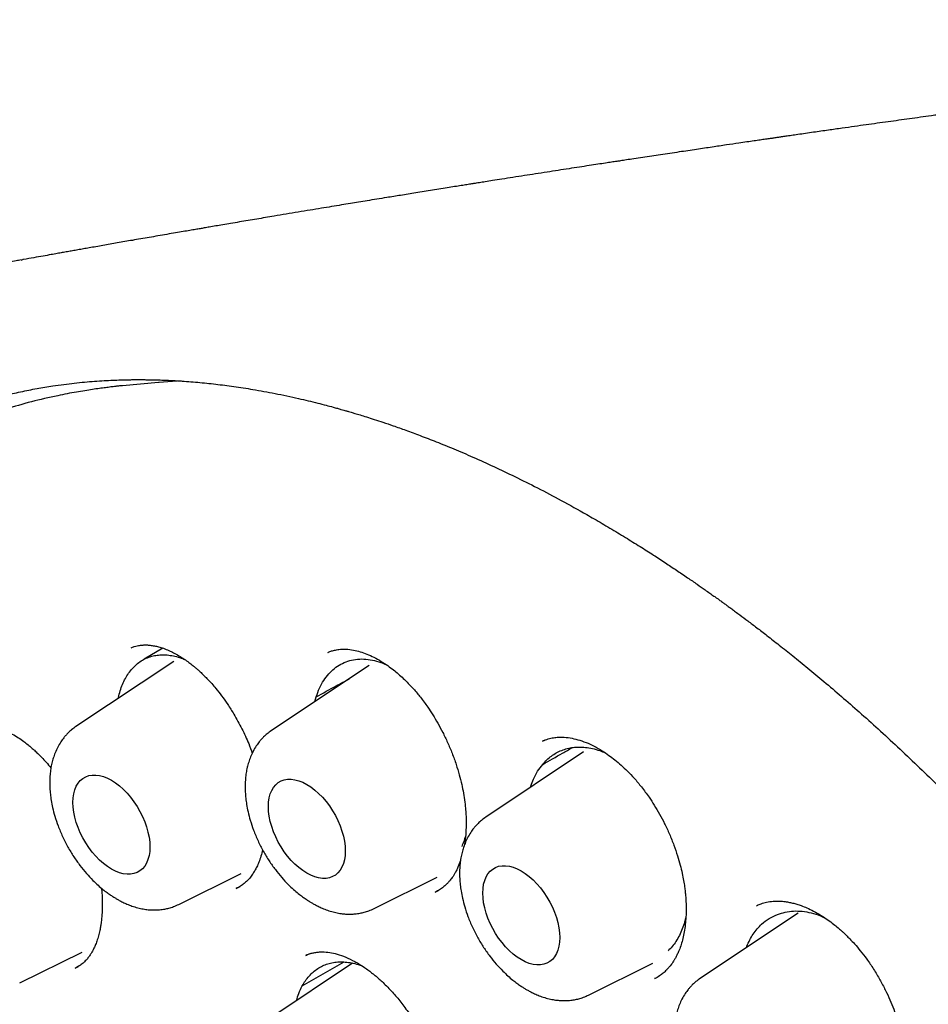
# Model space of a CAD drawing. Header units: millimetres. Extents: x 8 to 877, y 12 to 891.
# Tile 26 of 61: x 811 to 821, y 400 to 411. Entities that reach past the tile are written whole.
import ezdxf

# ---------------------------------------------------------------- set-up
doc = ezdxf.new("R2010")
doc.units = ezdxf.units.MM

msp = doc.modelspace()

# ---------------------------------------------------------------- linework, layer by layer
at = {"color": 7, "linetype": 'Continuous', "lineweight": 30}
for p, q in [((810.752, 408.308), (810.764, 408.31)), ((811.897, 406.892), (811.888, 406.891)), ((812.301, 406.928), (811.897, 406.892)), ((811.992, 403.937), (811.995, 403.938)), ((812.351, 403.933), (812.139, 403.809)), ((814.21, 403.884), (814.214, 403.886)), ((812.473, 403.785), (811.371, 403.051)), ((814.676, 403.739), (813.574, 403.004)), ((814.065, 403.332), (814.08, 403.386)), ((816.656, 402.897), (816.632, 402.887)), ((817.094, 402.764), (815.992, 402.029)), ((812.529, 401.046), (813.234, 401.394)), ((814.732, 400.999), (815.444, 401.351)), ((813.177, 401.224), (813.221, 401.248)), ((815.42, 401.182), (815.46, 401.204)), ((819.512, 400.947), (818.41, 400.213)), ((810.737, 400.16), (811.442, 400.509)), ((813.922, 400.127), (814.394, 400.397)), ((814.01, 400.49), (813.963, 400.472)), ((813.969, 400.473), (813.975, 400.475)), ((817.15, 400.024), (817.875, 400.383)), ((811.363, 400.328), (811.398, 400.347)), ((814.49, 400.383), (813.568, 399.769)), ((817.898, 400.21), (817.918, 400.222))]:
    msp.add_line(p, q, dxfattribs=at)
at = {"color": 7, "linetype": 'Continuous', "lineweight": 30, "flags": 128}
for points in [[(812.558, 406.947), (812.309, 406.929), (812.301, 406.928)], [(811.337, 402.195), (811.34, 402.246), (811.347, 402.293), (811.358, 402.337), (811.375, 402.377), (811.395, 402.412), (811.42, 402.441), (811.449, 402.465), (811.481, 402.484), (811.516, 402.497), (811.554, 402.503), (811.594, 402.504), (811.637, 402.498), (811.68, 402.486), (811.725, 402.469), (811.771, 402.445), (811.816, 402.416), (811.861, 402.382), (811.905, 402.343), (811.947, 402.3), (811.987, 402.253), (812.025, 402.202), (812.061, 402.149), (812.093, 402.094), (812.121, 402.036), (812.146, 401.978), (812.167, 401.92), (812.183, 401.861), (812.195, 401.804), (812.202, 401.748), (812.204, 401.694), (812.202, 401.643), (812.195, 401.596), (812.183, 401.552), (812.167, 401.512), (812.146, 401.478), (812.121, 401.448), (812.093, 401.424), (812.061, 401.405), (812.025, 401.393), (811.987, 401.386), (811.947, 401.386), (811.905, 401.391), (811.861, 401.403), (811.816, 401.421), (811.771, 401.444), (811.725, 401.473), (811.68, 401.507), (811.637, 401.546), (811.594, 401.589), (811.554, 401.636), (811.516, 401.687), (811.481, 401.74), (811.449, 401.796), (811.42, 401.853), (811.395, 401.911), (811.375, 401.97), (811.358, 402.028), (811.347, 402.085), (811.34, 402.141), (811.337, 402.195)], [(813.54, 402.148), (813.542, 402.199), (813.55, 402.247), (813.561, 402.291), (813.578, 402.33), (813.598, 402.365), (813.623, 402.395), (813.651, 402.419), (813.683, 402.437), (813.719, 402.45), (813.757, 402.456), (813.797, 402.457), (813.84, 402.451), (813.883, 402.44), (813.928, 402.422), (813.973, 402.398), (814.019, 402.37), (814.064, 402.335), (814.107, 402.297), (814.15, 402.253), (814.19, 402.206), (814.228, 402.156), (814.264, 402.102), (814.296, 402.047), (814.324, 401.99), (814.349, 401.932), (814.369, 401.873), (814.386, 401.815), (814.397, 401.757), (814.405, 401.701), (814.407, 401.648), (814.405, 401.597), (814.397, 401.549), (814.386, 401.505), (814.369, 401.466), (814.349, 401.431), (814.324, 401.401), (814.296, 401.377), (814.264, 401.359), (814.228, 401.346), (814.19, 401.339), (814.15, 401.339), (814.107, 401.345), (814.064, 401.356), (814.019, 401.374), (813.973, 401.397), (813.928, 401.426), (813.883, 401.46), (813.84, 401.499), (813.797, 401.542), (813.757, 401.59), (813.719, 401.64), (813.683, 401.693), (813.651, 401.749), (813.623, 401.806), (813.598, 401.864), (813.578, 401.923), (813.561, 401.981), (813.55, 402.039), (813.542, 402.094), (813.54, 402.148)], [(815.958, 401.173), (815.96, 401.224), (815.967, 401.272), (815.979, 401.316), (815.995, 401.355), (816.016, 401.39), (816.041, 401.42), (816.069, 401.444), (816.101, 401.462), (816.136, 401.475), (816.175, 401.482), (816.215, 401.482), (816.257, 401.476), (816.301, 401.465), (816.346, 401.447), (816.391, 401.424), (816.437, 401.395), (816.481, 401.361), (816.525, 401.322), (816.567, 401.278), (816.608, 401.231), (816.646, 401.181), (816.681, 401.128), (816.713, 401.072), (816.742, 401.015), (816.767, 400.957), (816.787, 400.898), (816.803, 400.84), (816.815, 400.782), (816.822, 400.727), (816.825, 400.673), (816.822, 400.622), (816.815, 400.574), (816.803, 400.53), (816.787, 400.491), (816.767, 400.456), (816.742, 400.426), (816.713, 400.402), (816.681, 400.384), (816.646, 400.371), (816.608, 400.364), (816.567, 400.364), (816.525, 400.37), (816.481, 400.381), (816.437, 400.399), (816.391, 400.423), (816.346, 400.451), (816.301, 400.486), (816.257, 400.524), (816.215, 400.568), (816.175, 400.615), (816.136, 400.665), (816.101, 400.719), (816.069, 400.774), (816.041, 400.831), (816.016, 400.889), (815.995, 400.948), (815.979, 401.006), (815.967, 401.064), (815.96, 401.12), (815.958, 401.173)]]:
    msp.add_lwpolyline(points, dxfattribs=at)
at = {"color": 7, "linetype": 'Continuous', "lineweight": 30}
for points, knots in [([(830.002, 411.017), (829.986, 411.015), (829.919, 411.008), (829.805, 410.997), (829.667, 410.982), (829.545, 410.969), (829.438, 410.958), (829.347, 410.949), (829.273, 410.941), (829.193, 410.932), (829.1, 410.923), (828.986, 410.91), (828.861, 410.897), (828.724, 410.882), (828.574, 410.866), (828.436, 410.851), (828.311, 410.837), (828.207, 410.826), (828.106, 410.815), (828.02, 410.805), (827.95, 410.798), (827.894, 410.791), (827.848, 410.786), (827.809, 410.782), (827.769, 410.777), (827.723, 410.772), (827.668, 410.766), (827.603, 410.759), (827.527, 410.75), (827.443, 410.741), (827.316, 410.726), (827.155, 410.708), (826.969, 410.687), (826.798, 410.667), (826.654, 410.651), (826.535, 410.637), (826.439, 410.626), (826.35, 410.615), (826.27, 410.606), (826.197, 410.597), (826.127, 410.589), (826.049, 410.58), (825.957, 410.569), (825.847, 410.556), (825.728, 410.542), (825.604, 410.527), (825.416, 410.504), (825.164, 410.473), (824.913, 410.443), (824.727, 410.42), (824.609, 410.405), (824.5, 410.392), (824.41, 410.381), (824.337, 410.371), (824.275, 410.364), (824.21, 410.356), (824.137, 410.346), (824.054, 410.336), (823.962, 410.324), (823.861, 410.311), (823.56, 410.273), (823.247, 410.233), (822.925, 410.191), (822.794, 410.174), (822.674, 410.158), (822.57, 410.144), (822.489, 410.134), (822.427, 410.125), (822.375, 410.119), (822.317, 410.111), (822.248, 410.102), (822.17, 410.091), (822.046, 410.075), (821.885, 410.053), (821.694, 410.027), (821.514, 410.003), (821.344, 409.98), (821.178, 409.957), (820.986, 409.93), (820.769, 409.9), (820.524, 409.866), (820.318, 409.837), (820.145, 409.813), (820.004, 409.793), (819.849, 409.771), (819.712, 409.751), (819.598, 409.735), (819.514, 409.723), (819.44, 409.712), (819.378, 409.703), (819.326, 409.696), (819.281, 409.689), (819.239, 409.683), (819.194, 409.676), (819.143, 409.669), (819.082, 409.66), (819.012, 409.65), (818.932, 409.638), (818.828, 409.623), (818.698, 409.604), (818.538, 409.58), (818.362, 409.554), (818.167, 409.525), (817.999, 409.5), (817.861, 409.479), (817.761, 409.464), (817.665, 409.45), (817.582, 409.437), (817.518, 409.427), (817.472, 409.42), (817.439, 409.415), (817.408, 409.411), (817.375, 409.406), (817.324, 409.398), (817.251, 409.387), (817.153, 409.372), (817.044, 409.355), (816.928, 409.337), (816.806, 409.318), (816.68, 409.299), (816.553, 409.279), (816.425, 409.259), (816.299, 409.239), (816.18, 409.221), (816.075, 409.204), (815.991, 409.191), (815.929, 409.181), (815.882, 409.174), (815.84, 409.167), (815.79, 409.159), (815.729, 409.149), (815.657, 409.138), (815.575, 409.125), (815.485, 409.11), (815.359, 409.09), (815.207, 409.066), (815.036, 409.038), (814.889, 409.014), (814.764, 408.994), (814.658, 408.977), (814.559, 408.961), (814.462, 408.945), (814.361, 408.928), (814.252, 408.91), (814.134, 408.891), (814.008, 408.87), (813.875, 408.848), (813.74, 408.825), (813.617, 408.805), (813.507, 408.786), (813.409, 408.77), (813.311, 408.753), (813.213, 408.737), (813.118, 408.721), (813.029, 408.706), (812.949, 408.692), (812.879, 408.68), (812.821, 408.67), (812.769, 408.661), (812.715, 408.652), (812.652, 408.641), (812.576, 408.628), (812.49, 408.614), (812.395, 408.597), (812.296, 408.58), (812.198, 408.563), (812.102, 408.546), (811.982, 408.526), (811.839, 408.501), (811.677, 408.472), (811.55, 408.45), (811.456, 408.434), (811.394, 408.423), (811.334, 408.412), (811.275, 408.402), (811.217, 408.392), (811.156, 408.381), (811.084, 408.368), (810.996, 408.352), (810.893, 408.334), (810.813, 408.32), (810.769, 408.312), (810.764, 408.311)], [0, 0, 0, 0, 0.002464, 0.010463, 0.017637, 0.023985, 0.029508, 0.034205, 0.038077, 0.041123, 0.046581, 0.052527, 0.058972, 0.066023, 0.073785, 0.082261, 0.087589, 0.093164, 0.098529, 0.103189, 0.106589, 0.109481, 0.111865, 0.11374, 0.115584, 0.118022, 0.120866, 0.12424, 0.128145, 0.132579, 0.137439, 0.147878, 0.157539, 0.166422, 0.174525, 0.179929, 0.184925, 0.189516, 0.193702, 0.197482, 0.200879, 0.204618, 0.209535, 0.215294, 0.221656, 0.22809, 0.234577, 0.251012, 0.267336, 0.27366, 0.279926, 0.285667, 0.290596, 0.293992, 0.296966, 0.300286, 0.304099, 0.308405, 0.313204, 0.318495, 0.324114, 0.359996, 0.367281, 0.374284, 0.38049, 0.385893, 0.390493, 0.393069, 0.395591, 0.398617, 0.402161, 0.406224, 0.410805, 0.421444, 0.431384, 0.440625, 0.449384, 0.45799, 0.466446, 0.479339, 0.491789, 0.504675, 0.511394, 0.51876, 0.526771, 0.535428, 0.540196, 0.544602, 0.548437, 0.551702, 0.554397, 0.556522, 0.55872, 0.560876, 0.563534, 0.566694, 0.570356, 0.57452, 0.579186, 0.586554, 0.594843, 0.604045, 0.614161, 0.62519, 0.630333, 0.635652, 0.640842, 0.645187, 0.648659, 0.650774, 0.652367, 0.653914, 0.655625, 0.657501, 0.661894, 0.666987, 0.672751, 0.678848, 0.685185, 0.691761, 0.698578, 0.705037, 0.711698, 0.718176, 0.723639, 0.728056, 0.73143, 0.733296, 0.735354, 0.737969, 0.741143, 0.744875, 0.749165, 0.754011, 0.758984, 0.768771, 0.777698, 0.785766, 0.791703, 0.797234, 0.802369, 0.80716, 0.812338, 0.818147, 0.8242, 0.830814, 0.837823, 0.844874, 0.851955, 0.857032, 0.862124, 0.867231, 0.872354, 0.877468, 0.882139, 0.886206, 0.889983, 0.893028, 0.895373, 0.898025, 0.901477, 0.905308, 0.909799, 0.914921, 0.92014, 0.925266, 0.930297, 0.935233, 0.944039, 0.952526, 0.960602, 0.963921, 0.967155, 0.970302, 0.973365, 0.976342, 0.979372, 0.98297, 0.987639, 0.993052, 0.999209, 1, 1, 1, 1]), ([(810.752, 408.309), (810.734, 408.305), (810.687, 408.297), (810.611, 408.282), (810.52, 408.263), (810.424, 408.241), (810.328, 408.218), (810.238, 408.195), (810.163, 408.175), (810.101, 408.158), (810.048, 408.142), (809.991, 408.125), (809.926, 408.105), (809.852, 408.081), (809.775, 408.055), (809.684, 408.024), (809.585, 407.987), (809.482, 407.947), (809.392, 407.911), (809.325, 407.882), (809.276, 407.861), (809.243, 407.846), (809.212, 407.832), (809.182, 407.819), (809.15, 407.804), (809.112, 407.786), (809.066, 407.764), (809.014, 407.739), (808.957, 407.71), (808.9, 407.681), (808.845, 407.652), (808.794, 407.624), (808.745, 407.597), (808.696, 407.57), (808.647, 407.542), (808.601, 407.514), (808.561, 407.49), (808.526, 407.469), (808.487, 407.445), (808.44, 407.415), (808.381, 407.377), (808.312, 407.332), (808.238, 407.282), (808.16, 407.227), (808.081, 407.169), (808.009, 407.116), (807.945, 407.066), (807.889, 407.022), (807.836, 406.979), (807.789, 406.94), (807.75, 406.908), (807.719, 406.882), (807.692, 406.858), (807.665, 406.835), (807.627, 406.801), (807.575, 406.755), (807.509, 406.694), (807.434, 406.623), (807.366, 406.557), (807.307, 406.498), (807.26, 406.449), (807.209, 406.396), (807.158, 406.341), (807.107, 406.285), (807.061, 406.234), (807.022, 406.19), (806.99, 406.153), (806.963, 406.121), (806.936, 406.089), (806.909, 406.057), (806.879, 406.021), (806.845, 405.978), (806.804, 405.927), (806.755, 405.865), (806.701, 405.794), (806.64, 405.713), (806.582, 405.632), (806.528, 405.555), (806.48, 405.484), (806.434, 405.416), (806.394, 405.354), (806.362, 405.304), (806.334, 405.26), (806.307, 405.216), (806.275, 405.164), (806.239, 405.104), (806.198, 405.034), (806.153, 404.957), (806.106, 404.872), (806.058, 404.784), (806.012, 404.696), (805.966, 404.605), (805.919, 404.511), (805.879, 404.428), (805.848, 404.361), (805.826, 404.313), (805.807, 404.272), (805.792, 404.238), (805.777, 404.205), (805.76, 404.166), (805.739, 404.117), (805.714, 404.059), (805.686, 403.991), (805.655, 403.914), (805.622, 403.83), (805.581, 403.722), (805.534, 403.596), (805.484, 403.453), (805.439, 403.319), (805.399, 403.192), (805.363, 403.075), (805.331, 402.968), (805.305, 402.875), (805.284, 402.797), (805.267, 402.733), (805.251, 402.674), (805.236, 402.614), (805.219, 402.549), (805.202, 402.477), (805.183, 402.398), (805.161, 402.303), (805.136, 402.19), (805.109, 402.061), (805.082, 401.924), (805.056, 401.784), (805.019, 401.572), (804.975, 401.284), (804.928, 400.913), (804.89, 400.527), (804.861, 400.125), (804.842, 399.707), (804.835, 399.282), (804.838, 398.849), (804.852, 398.411), (804.877, 397.957), (804.915, 397.489), (804.955, 397.104), (804.99, 396.808), (805.017, 396.606), (805.045, 396.407), (805.073, 396.217), (805.101, 396.043), (805.127, 395.887), (805.15, 395.75), (805.171, 395.633), (805.19, 395.533), (805.205, 395.452), (805.216, 395.391), (805.225, 395.349), (805.23, 395.322), (805.235, 395.298), (805.242, 395.262), (805.253, 395.207), (805.268, 395.132), (805.286, 395.042), (805.308, 394.939), (805.333, 394.822), (805.364, 394.681), (805.402, 394.513), (805.448, 394.317), (805.501, 394.101), (805.561, 393.864), (805.649, 393.531), (805.769, 393.105), (805.924, 392.591), (806.093, 392.071), (806.276, 391.544), (806.473, 391.011), (806.68, 390.482), (806.896, 389.959), (807.122, 389.442), (807.361, 388.92), (807.615, 388.395), (807.843, 387.942), (808.039, 387.568), (808.193, 387.281), (808.34, 387.015), (808.479, 386.768), (808.61, 386.541), (808.729, 386.337), (808.838, 386.155), (808.935, 385.994), (809.023, 385.85), (809.102, 385.722), (809.168, 385.616), (809.223, 385.53), (809.265, 385.463), (809.298, 385.412), (809.325, 385.37), (809.353, 385.325), (809.389, 385.27), (809.434, 385.201), (809.487, 385.12), (809.549, 385.025), (809.62, 384.917), (809.708, 384.786), (809.815, 384.628), (809.943, 384.442), (810.087, 384.237), (810.247, 384.013), (810.423, 383.77), (810.613, 383.516), (810.816, 383.25), (811.032, 382.975), (811.264, 382.686), (811.514, 382.385), (811.773, 382.082), (812.04, 381.779), (812.315, 381.477), (812.606, 381.167), (812.913, 380.852), (813.236, 380.531), (813.576, 380.206), (813.921, 379.889), (814.271, 379.58), (814.539, 379.35), (814.695, 379.223), (814.733, 379.193)], [0, 0, 0, 0, 0.001913, 0.004899, 0.008399, 0.012412, 0.016423, 0.020054, 0.023307, 0.025595, 0.027656, 0.029898, 0.032562, 0.035647, 0.038937, 0.042033, 0.046964, 0.051275, 0.054984, 0.058256, 0.05981, 0.061254, 0.062589, 0.063814, 0.065096, 0.066764, 0.068725, 0.071044, 0.073658, 0.076206, 0.07863, 0.080932, 0.083112, 0.08517, 0.087565, 0.089682, 0.091514, 0.093062, 0.09456, 0.096872, 0.099637, 0.102856, 0.106495, 0.110261, 0.114088, 0.117975, 0.120776, 0.123608, 0.126374, 0.128752, 0.130713, 0.132233, 0.133513, 0.13491, 0.136437, 0.13949, 0.142959, 0.146922, 0.151472, 0.153967, 0.156609, 0.159397, 0.162333, 0.165363, 0.168042, 0.170268, 0.172039, 0.173642, 0.175123, 0.176743, 0.178502, 0.1804, 0.183017, 0.185934, 0.189303, 0.193129, 0.19741, 0.200459, 0.203704, 0.20694, 0.209664, 0.211852, 0.213505, 0.215412, 0.217622, 0.220201, 0.223148, 0.226457, 0.230007, 0.233744, 0.237224, 0.240853, 0.244631, 0.248491, 0.250647, 0.252517, 0.2541, 0.255396, 0.256447, 0.257983, 0.259862, 0.262084, 0.26465, 0.267558, 0.270786, 0.274013, 0.279513, 0.284677, 0.289503, 0.293992, 0.298143, 0.301895, 0.305206, 0.30774, 0.309935, 0.311818, 0.313797, 0.316008, 0.31845, 0.321123, 0.324029, 0.328009, 0.332354, 0.336873, 0.34144, 0.346057, 0.357385, 0.368993, 0.380878, 0.393037, 0.405469, 0.418193, 0.430461, 0.442994, 0.455793, 0.468857, 0.482189, 0.487677, 0.493209, 0.498766, 0.50397, 0.508673, 0.512876, 0.516578, 0.51972, 0.522381, 0.524561, 0.52626, 0.527257, 0.527958, 0.528448, 0.529181, 0.530815, 0.532843, 0.535236, 0.537995, 0.54112, 0.544611, 0.549284, 0.554486, 0.560215, 0.566474, 0.573255, 0.586602, 0.600105, 0.613763, 0.627583, 0.64157, 0.655732, 0.669252, 0.682941, 0.696805, 0.710851, 0.725088, 0.733403, 0.741213, 0.748512, 0.755299, 0.761573, 0.767334, 0.772296, 0.776801, 0.780852, 0.784447, 0.787588, 0.789858, 0.791798, 0.793246, 0.794217, 0.795417, 0.797052, 0.798992, 0.801319, 0.804031, 0.807135, 0.81066, 0.815472, 0.820898, 0.826937, 0.833589, 0.840851, 0.848723, 0.856705, 0.865229, 0.874298, 0.883916, 0.894088, 0.903822, 0.914023, 0.924691, 0.935825, 0.947425, 0.959489, 0.972013, 0.983893, 0.99615, 1, 1, 1, 1]), ([(809.225, 406.253), (809.296, 406.292), (809.44, 406.37), (809.666, 406.476), (809.853, 406.553), (809.992, 406.606), (810.081, 406.637), (810.162, 406.665), (810.234, 406.688), (810.297, 406.707), (810.347, 406.722), (810.385, 406.733), (810.415, 406.742), (810.445, 406.75), (810.481, 406.759), (810.529, 406.772), (810.588, 406.787), (810.662, 406.804), (810.747, 406.823), (810.84, 406.842), (810.931, 406.86), (811.021, 406.875), (811.121, 406.891), (811.232, 406.907), (811.351, 406.921), (811.467, 406.933), (811.579, 406.942), (811.686, 406.949), (811.785, 406.954), (811.872, 406.957), (811.943, 406.959), (812, 406.96), (812.043, 406.96), (812.079, 406.96), (812.112, 406.96), (812.151, 406.96), (812.202, 406.959), (812.267, 406.958), (812.381, 406.955), (812.541, 406.947), (812.743, 406.931), (812.946, 406.91), (813.153, 406.884), (813.376, 406.849), (813.619, 406.805), (813.828, 406.76), (813.989, 406.723), (814.092, 406.697), (814.186, 406.673), (814.26, 406.653), (814.316, 406.638), (814.356, 406.626), (814.387, 406.617), (814.41, 406.611), (814.428, 406.606), (814.448, 406.6), (814.478, 406.591), (814.521, 406.578), (814.579, 406.561), (814.651, 406.538), (814.737, 406.511), (814.837, 406.478), (814.956, 406.438), (815.096, 406.388), (815.258, 406.328), (815.438, 406.258), (815.636, 406.178), (815.852, 406.085), (816.082, 405.981), (816.324, 405.866), (816.578, 405.739), (816.848, 405.596), (817.061, 405.479), (817.185, 405.407), (817.213, 405.39)], [0, 0, 0, 0, 0.03518, 0.07124, 0.106205, 0.119642, 0.132764, 0.144577, 0.154894, 0.163715, 0.171039, 0.176127, 0.180115, 0.183652, 0.188701, 0.1954, 0.203746, 0.213741, 0.22646, 0.239303, 0.251853, 0.264112, 0.276078, 0.292574, 0.308481, 0.323798, 0.338526, 0.352651, 0.365532, 0.37681, 0.386485, 0.392961, 0.398447, 0.402943, 0.406566, 0.411246, 0.41766, 0.425809, 0.435693, 0.460752, 0.485653, 0.510393, 0.535118, 0.560883, 0.590665, 0.621956, 0.634662, 0.647294, 0.658317, 0.667518, 0.673139, 0.677768, 0.681406, 0.684051, 0.685718, 0.6877, 0.690839, 0.695964, 0.702664, 0.710938, 0.720788, 0.732214, 0.745215, 0.761647, 0.780058, 0.800446, 0.822813, 0.84716, 0.873488, 0.900126, 0.928527, 0.95869, 0.990618, 1, 1, 1, 1]), ([(811.897, 406.892), (811.886, 406.891), (811.858, 406.888), (811.815, 406.883), (811.762, 406.877), (811.701, 406.869), (811.632, 406.86), (811.554, 406.849), (811.468, 406.835), (811.373, 406.819), (811.271, 406.801), (811.101, 406.767), (810.868, 406.713), (810.561, 406.624), (810.243, 406.512), (809.919, 406.374), (809.676, 406.252), (809.511, 406.16), (809.42, 406.107), (809.335, 406.056), (809.259, 406.008), (809.192, 405.964), (809.134, 405.924), (809.086, 405.891), (809.048, 405.865), (809.019, 405.844), (808.995, 405.827), (808.976, 405.813), (808.959, 405.8), (808.941, 405.787), (808.916, 405.768), (808.88, 405.741), (808.834, 405.705), (808.778, 405.661), (808.717, 405.611), (808.652, 405.557), (808.587, 405.5), (808.483, 405.407), (808.339, 405.272), (808.158, 405.085), (807.977, 404.881), (807.797, 404.659), (807.622, 404.421), (807.452, 404.166), (807.303, 403.92), (807.173, 403.685), (807.06, 403.466), (806.969, 403.272), (806.898, 403.113), (806.849, 402.996), (806.807, 402.893), (806.773, 402.807), (806.746, 402.737), (806.726, 402.682), (806.711, 402.64), (806.699, 402.607), (806.687, 402.575), (806.674, 402.536), (806.656, 402.484), (806.634, 402.419), (806.608, 402.34), (806.579, 402.25), (806.549, 402.153), (806.52, 402.054), (806.492, 401.956), (806.465, 401.857), (806.427, 401.712), (806.38, 401.52), (806.328, 401.281), (806.281, 401.039), (806.237, 400.787), (806.204, 400.567), (806.179, 400.38), (806.162, 400.233), (806.145, 400.082), (806.13, 399.926), (806.117, 399.766), (806.106, 399.608), (806.097, 399.467), (806.091, 399.348), (806.087, 399.249), (806.083, 399.159), (806.081, 399.078), (806.079, 399.008), (806.078, 398.945), (806.077, 398.884), (806.076, 398.817), (806.075, 398.741), (806.075, 398.657), (806.075, 398.57), (806.076, 398.483), (806.077, 398.395), (806.079, 398.308), (806.083, 398.157), (806.091, 397.942), (806.109, 397.594), (806.142, 397.174), (806.193, 396.679), (806.259, 396.179), (806.339, 395.673), (806.433, 395.163), (806.537, 394.67), (806.648, 394.194), (806.767, 393.732), (806.898, 393.26), (807.043, 392.779), (807.203, 392.288), (807.377, 391.788), (807.565, 391.28), (807.769, 390.764), (807.989, 390.242), (808.225, 389.714), (808.477, 389.18), (808.745, 388.641), (809.031, 388.1), (809.31, 387.596), (809.582, 387.13), (809.841, 386.702), (810.11, 386.274), (810.391, 385.848), (810.68, 385.426), (810.977, 385.008), (811.282, 384.595), (811.596, 384.189), (811.916, 383.79), (812.239, 383.404), (812.562, 383.032), (812.883, 382.677), (813.201, 382.339), (813.514, 382.019), (813.822, 381.716), (814.123, 381.43), (814.42, 381.159), (814.739, 380.878), (815.08, 380.59), (815.441, 380.299), (815.792, 380.03), (816.132, 379.782), (816.461, 379.553), (816.778, 379.343), (817.062, 379.164), (817.315, 379.011), (817.542, 378.879), (817.771, 378.751), (818.009, 378.623), (818.257, 378.497), (818.513, 378.373), (818.777, 378.251), (819.051, 378.133), (819.33, 378.021), (819.613, 377.916), (819.899, 377.818), (820.149, 377.74), (820.354, 377.681), (820.509, 377.64), (820.649, 377.604), (820.776, 377.574), (820.889, 377.549), (820.989, 377.528), (821.075, 377.511), (821.147, 377.497), (821.211, 377.485), (821.273, 377.474), (821.341, 377.463), (821.418, 377.45), (821.507, 377.437), (821.609, 377.423), (821.724, 377.408), (821.851, 377.394), (821.989, 377.381), (822.138, 377.37), (822.298, 377.361), (822.514, 377.354), (822.78, 377.354), (823.093, 377.368), (823.405, 377.397), (823.661, 377.433), (823.862, 377.468), (824.009, 377.498), (824.155, 377.532), (824.301, 377.569), (824.446, 377.61), (824.575, 377.65), (824.685, 377.687), (824.774, 377.719), (824.852, 377.748), (824.92, 377.774), (824.977, 377.797), (825.026, 377.817), (825.07, 377.836), (825.114, 377.855), (825.159, 377.875), (825.208, 377.897), (825.263, 377.923), (825.326, 377.954), (825.397, 377.989), (825.477, 378.03), (825.566, 378.079), (825.667, 378.135), (825.777, 378.201), (825.896, 378.276), (826.023, 378.361), (826.156, 378.455), (826.285, 378.553), (826.407, 378.651), (826.517, 378.744), (826.623, 378.838), (826.723, 378.931), (826.816, 379.022), (826.917, 379.124), (827.023, 379.238), (827.132, 379.362), (827.229, 379.477), (827.315, 379.583), (827.389, 379.68), (827.453, 379.766), (827.493, 379.821), (827.511, 379.846)], [0, 0, 0, 0, 0.000751, 0.0018, 0.003151, 0.004698, 0.006515, 0.008601, 0.010956, 0.013582, 0.016478, 0.019579, 0.02814, 0.036695, 0.046873, 0.057044, 0.067207, 0.070373, 0.073492, 0.07636, 0.078953, 0.081271, 0.083314, 0.085082, 0.086278, 0.087304, 0.088161, 0.088848, 0.089368, 0.089956, 0.09076, 0.092097, 0.093784, 0.095821, 0.098166, 0.100577, 0.103021, 0.105495, 0.112462, 0.119666, 0.127245, 0.135054, 0.14306, 0.151261, 0.159657, 0.165937, 0.172323, 0.178812, 0.18242, 0.185614, 0.188394, 0.190761, 0.19255, 0.193998, 0.195106, 0.195879, 0.196578, 0.197598, 0.198938, 0.200599, 0.202623, 0.20498, 0.207483, 0.209957, 0.212401, 0.214816, 0.217203, 0.223041, 0.228697, 0.234229, 0.239989, 0.246037, 0.249226, 0.252489, 0.255826, 0.259238, 0.262724, 0.266228, 0.269446, 0.271743, 0.273837, 0.275726, 0.277413, 0.278896, 0.280175, 0.281361, 0.282687, 0.284324, 0.28611, 0.287896, 0.289682, 0.291468, 0.293255, 0.295042, 0.300658, 0.306275, 0.315951, 0.32563, 0.335315, 0.345005, 0.3547, 0.364416, 0.372881, 0.381506, 0.390289, 0.399231, 0.408331, 0.417591, 0.427009, 0.436586, 0.446322, 0.456216, 0.46627, 0.476483, 0.486855, 0.497386, 0.505754, 0.514219, 0.522783, 0.531444, 0.540203, 0.548901, 0.557694, 0.566581, 0.575418, 0.584231, 0.592859, 0.6013, 0.609556, 0.617625, 0.62537, 0.632935, 0.640321, 0.647527, 0.656619, 0.665407, 0.673894, 0.682077, 0.689958, 0.697537, 0.704813, 0.710306, 0.715619, 0.721038, 0.726712, 0.732642, 0.738716, 0.745038, 0.751607, 0.758423, 0.76513, 0.772061, 0.779216, 0.783347, 0.787141, 0.790598, 0.793717, 0.796551, 0.799033, 0.801163, 0.802942, 0.804427, 0.805957, 0.807598, 0.809514, 0.811762, 0.814341, 0.817252, 0.820494, 0.824001, 0.827828, 0.831975, 0.836436, 0.844655, 0.852999, 0.861469, 0.870063, 0.874191, 0.878347, 0.882531, 0.886743, 0.890983, 0.89518, 0.898173, 0.900854, 0.903224, 0.905282, 0.907029, 0.908464, 0.90985, 0.911209, 0.912586, 0.914064, 0.915827, 0.917844, 0.920142, 0.922722, 0.925585, 0.928992, 0.932729, 0.936794, 0.941188, 0.945911, 0.950963, 0.955163, 0.95938, 0.963412, 0.967258, 0.970919, 0.974395, 0.979355, 0.983881, 0.987973, 0.991631, 0.994854, 0.997644, 1, 1, 1, 1]), ([(817.213, 405.391), (817.272, 405.357), (817.39, 405.288), (817.562, 405.184), (817.726, 405.082), (817.876, 404.987), (818.013, 404.898), (818.141, 404.812), (818.26, 404.732), (818.368, 404.658), (818.452, 404.599), (818.515, 404.555), (818.56, 404.523), (818.594, 404.499), (818.626, 404.476), (818.657, 404.453), (818.692, 404.428), (818.727, 404.403), (818.765, 404.375), (818.809, 404.343), (818.869, 404.298), (818.949, 404.238), (819.051, 404.161), (819.169, 404.07), (819.305, 403.964), (819.458, 403.842), (819.626, 403.706), (819.809, 403.554), (820.002, 403.389), (820.206, 403.211), (820.417, 403.022), (820.635, 402.821), (820.855, 402.613), (821.099, 402.376), (821.367, 402.108), (821.658, 401.806), (821.957, 401.486), (822.263, 401.145), (822.575, 400.784), (822.887, 400.41), (823.198, 400.024), (823.513, 399.616), (823.832, 399.186), (824.154, 398.734), (824.472, 398.269), (824.785, 397.789), (825.093, 397.296), (825.389, 396.8), (825.673, 396.301), (825.945, 395.802), (826.209, 395.292), (826.465, 394.772), (826.695, 394.28), (826.899, 393.821), (827.077, 393.402), (827.243, 392.992), (827.397, 392.594), (827.54, 392.206), (827.671, 391.831), (827.793, 391.467), (827.913, 391.087), (828.031, 390.693), (828.145, 390.288), (828.246, 389.902), (828.335, 389.537), (828.408, 389.213), (828.469, 388.928), (828.518, 388.679), (828.562, 388.443), (828.602, 388.219), (828.637, 388.008), (828.668, 387.808), (828.694, 387.622), (828.717, 387.457), (828.734, 387.317), (828.748, 387.202), (828.76, 387.104), (828.767, 387.032), (828.774, 386.975), (828.779, 386.924), (828.785, 386.859), (828.793, 386.78), (828.802, 386.686), (828.812, 386.572), (828.822, 386.439), (828.833, 386.285), (828.843, 386.118), (828.852, 385.945), (828.862, 385.715), (828.869, 385.432), (828.87, 385.077), (828.863, 384.707), (828.845, 384.323), (828.821, 383.996), (828.795, 383.723), (828.77, 383.505), (828.742, 383.298), (828.714, 383.107), (828.686, 382.936), (828.659, 382.785), (828.633, 382.653), (828.61, 382.539), (828.59, 382.445), (828.572, 382.368), (828.558, 382.304), (828.543, 382.241), (828.525, 382.167), (828.503, 382.079), (828.477, 381.981), (828.446, 381.87), (828.411, 381.748), (828.371, 381.615), (828.326, 381.472), (828.275, 381.322), (828.223, 381.179), (828.173, 381.046), (828.125, 380.923), (828.072, 380.797), (828.016, 380.668), (827.955, 380.535), (827.891, 380.401), (827.834, 380.288), (827.788, 380.201), (827.757, 380.142), (827.732, 380.096), (827.712, 380.06), (827.694, 380.029), (827.675, 379.994), (827.648, 379.949), (827.617, 379.895), (827.58, 379.834), (827.539, 379.767), (827.492, 379.694), (827.442, 379.617), (827.39, 379.54), (827.339, 379.466), (827.259, 379.354), (827.151, 379.211), (827.036, 379.069), (826.947, 378.965), (826.886, 378.896), (826.831, 378.836), (826.782, 378.785), (826.738, 378.738), (826.693, 378.692), (826.64, 378.64), (826.576, 378.578), (826.5, 378.507), (826.413, 378.429), (826.315, 378.344), (826.205, 378.255), (826.095, 378.169), (825.989, 378.092), (825.896, 378.027), (825.812, 377.971), (825.736, 377.923), (825.669, 377.881), (825.628, 377.857), (825.609, 377.846)], [0, 0, 0, 0, 0.006496, 0.01301, 0.019026, 0.024546, 0.029568, 0.034093, 0.038744, 0.042717, 0.046013, 0.048041, 0.049688, 0.050953, 0.051838, 0.053215, 0.054435, 0.055656, 0.057076, 0.058697, 0.060521, 0.063793, 0.067564, 0.071833, 0.076959, 0.082657, 0.088928, 0.09577, 0.103184, 0.11076, 0.118851, 0.12721, 0.135656, 0.144188, 0.155491, 0.166942, 0.178541, 0.191133, 0.203894, 0.216825, 0.229926, 0.243196, 0.257456, 0.271906, 0.286547, 0.301378, 0.3164, 0.331612, 0.346129, 0.360815, 0.375671, 0.390695, 0.405887, 0.418072, 0.430029, 0.441653, 0.452944, 0.463901, 0.474524, 0.484815, 0.494771, 0.506816, 0.518333, 0.529324, 0.539788, 0.549725, 0.557253, 0.564449, 0.571311, 0.577839, 0.584035, 0.589898, 0.595427, 0.600552, 0.604522, 0.607968, 0.610889, 0.613287, 0.614475, 0.615987, 0.61791, 0.620304, 0.623169, 0.626503, 0.630668, 0.635389, 0.640651, 0.64607, 0.651485, 0.662111, 0.672723, 0.685337, 0.697931, 0.710505, 0.71804, 0.725568, 0.73288, 0.739578, 0.745655, 0.751018, 0.755781, 0.759944, 0.763508, 0.766222, 0.768443, 0.770653, 0.773388, 0.77679, 0.780579, 0.784728, 0.789573, 0.794831, 0.800502, 0.806594, 0.813135, 0.818084, 0.823262, 0.828671, 0.83431, 0.840178, 0.846277, 0.852439, 0.855694, 0.858424, 0.860628, 0.862307, 0.863474, 0.865117, 0.867316, 0.870071, 0.872969, 0.876302, 0.880068, 0.88411, 0.888087, 0.891986, 0.895808, 0.905924, 0.915458, 0.92006, 0.924208, 0.927851, 0.930991, 0.933658, 0.936449, 0.939589, 0.943701, 0.948364, 0.953605, 0.959424, 0.965821, 0.972795, 0.978435, 0.983645, 0.988405, 0.992717, 0.996582, 1, 1, 1, 1]), ([(811.992, 403.938), (812.004, 403.942), (812.026, 403.951), (812.059, 403.96), (812.086, 403.965), (812.108, 403.968), (812.129, 403.969), (812.147, 403.97), (812.166, 403.97), (812.187, 403.969), (812.208, 403.967), (812.231, 403.964), (812.262, 403.958), (812.304, 403.949), (812.358, 403.932), (812.415, 403.909), (812.473, 403.881), (812.531, 403.849), (812.589, 403.813), (812.641, 403.775), (812.684, 403.742), (812.718, 403.714), (812.749, 403.687), (812.782, 403.657), (812.819, 403.621), (812.859, 403.58), (812.903, 403.533), (812.955, 403.472), (813.016, 403.395), (813.084, 403.298), (813.162, 403.175), (813.242, 403.028), (813.312, 402.88), (813.346, 402.787), (813.359, 402.752)], [0, 0, 0, 0, 0.039424, 0.071703, 0.096798, 0.1164, 0.129307, 0.142532, 0.156517, 0.171265, 0.186781, 0.203065, 0.220123, 0.25256, 0.289185, 0.330388, 0.364343, 0.400948, 0.439541, 0.473043, 0.499539, 0.519012, 0.537061, 0.557539, 0.58046, 0.60584, 0.633701, 0.664064, 0.708274, 0.756698, 0.808279, 0.883539, 0.955554, 1, 1, 1, 1]), ([(811.848, 403.368), (811.85, 403.377), (811.857, 403.414), (811.875, 403.473), (811.903, 403.544), (811.936, 403.608), (811.974, 403.666), (812.018, 403.718), (812.066, 403.763), (812.119, 403.8), (812.178, 403.828), (812.239, 403.847), (812.302, 403.858), (812.367, 403.86), (812.434, 403.854), (812.504, 403.839), (812.558, 403.823), (812.589, 403.81), (812.596, 403.807)], [0, 0, 0, 0, 0.022666, 0.091697, 0.158249, 0.225913, 0.293577, 0.36239, 0.431049, 0.500212, 0.571016, 0.642397, 0.708475, 0.775662, 0.842851, 0.911172, 0.979509, 1, 1, 1, 1]), ([(814.21, 403.885), (814.22, 403.89), (814.24, 403.898), (814.282, 403.911), (814.344, 403.921), (814.415, 403.924), (814.495, 403.915), (814.574, 403.895), (814.651, 403.868), (814.731, 403.832), (814.809, 403.788), (814.883, 403.74), (814.948, 403.691), (815.006, 403.643), (815.062, 403.592), (815.119, 403.536), (815.184, 403.467), (815.258, 403.378), (815.33, 403.28), (815.395, 403.182), (815.452, 403.087), (815.508, 402.983), (815.562, 402.87), (815.613, 402.749), (815.657, 402.627), (815.693, 402.509), (815.72, 402.401), (815.741, 402.298), (815.755, 402.202), (815.764, 402.115), (815.769, 402.039), (815.77, 401.966), (815.768, 401.878), (815.762, 401.79), (815.752, 401.732), (815.748, 401.708)], [0, 0, 0, 0, 0.029296, 0.055491, 0.079907, 0.118026, 0.158188, 0.191271, 0.224906, 0.259125, 0.293576, 0.324856, 0.352091, 0.375349, 0.398278, 0.4226, 0.448335, 0.483312, 0.522467, 0.550903, 0.5812, 0.613357, 0.647369, 0.68323, 0.719767, 0.753618, 0.784593, 0.812702, 0.842644, 0.86846, 0.890144, 0.911643, 0.937091, 0.97439, 1, 1, 1, 1]), ([(814.08, 403.386), (814.091, 403.419), (814.115, 403.485), (814.163, 403.571), (814.219, 403.645), (814.284, 403.707), (814.356, 403.755), (814.436, 403.79), (814.523, 403.81), (814.616, 403.814), (814.712, 403.802), (814.796, 403.78), (814.848, 403.757), (814.867, 403.749)], [0, 0, 0, 0, 0.093482, 0.187278, 0.280785, 0.374133, 0.467759, 0.561104, 0.657641, 0.754506, 0.851033, 0.943714, 1, 1, 1, 1]), ([(814.08, 403.386), (814.155, 403.427), (814.28, 403.495), (814.405, 403.563), (814.454, 403.591)], [0, 0, 0, 0, 0.603111, 1, 1, 1, 1]), ([(810.175, 403.04), (810.188, 403.045), (810.21, 403.054), (810.243, 403.062), (810.271, 403.066), (810.296, 403.069), (810.32, 403.069), (810.354, 403.068), (810.403, 403.063), (810.473, 403.047), (810.557, 403.016), (810.643, 402.974), (810.719, 402.927), (810.778, 402.886), (810.828, 402.847), (810.868, 402.813), (810.905, 402.781), (810.943, 402.745), (810.988, 402.7), (811.037, 402.647), (811.071, 402.606), (811.089, 402.585)], [0, 0, 0, 0, 0.065208, 0.118697, 0.160396, 0.190279, 0.215545, 0.2421, 0.309835, 0.3843, 0.47557, 0.574061, 0.641374, 0.699781, 0.748169, 0.78642, 0.817541, 0.853856, 0.896688, 0.94609, 1, 1, 1, 1]), ([(811.371, 403.051), (811.355, 403.039), (811.324, 403.017), (811.286, 402.983), (811.257, 402.952), (811.229, 402.919), (811.198, 402.876), (811.165, 402.819), (811.136, 402.757), (811.115, 402.697), (811.098, 402.637), (811.086, 402.574), (811.078, 402.508), (811.075, 402.436), (811.076, 402.362), (811.082, 402.288), (811.092, 402.214), (811.108, 402.132), (811.133, 402.036), (811.17, 401.926), (811.219, 401.81), (811.278, 401.693), (811.344, 401.584), (811.414, 401.485), (811.487, 401.396), (811.556, 401.322), (811.618, 401.262), (811.672, 401.217), (811.719, 401.18), (811.76, 401.151), (811.795, 401.129), (811.827, 401.109), (811.861, 401.09), (811.901, 401.069), (811.948, 401.048), (812.005, 401.026), (812.066, 401.007), (812.127, 400.994), (812.182, 400.986), (812.23, 400.983), (812.273, 400.983), (812.32, 400.986), (812.369, 400.992), (812.421, 401.004), (812.474, 401.021), (812.51, 401.037), (812.529, 401.046)], [0, 0, 0, 0, 0.0216561, 0.0398447, 0.0545805, 0.066865, 0.0873586, 0.1132872, 0.1373779, 0.1597931, 0.1808608, 0.2031465, 0.2260029, 0.2490583, 0.2760621, 0.2990141, 0.3213993, 0.3479989, 0.3788363, 0.4139059, 0.4530374, 0.4922115, 0.5297687, 0.5657566, 0.6002175, 0.6331888, 0.6584102, 0.6809305, 0.7001634, 0.7160887, 0.7299138, 0.7411839, 0.7538756, 0.7684115, 0.7860266, 0.8068676, 0.8308341, 0.8529376, 0.873348, 0.8897097, 0.9045464, 0.9188666, 0.9395083, 0.9568191, 0.9769834, 1, 1, 1, 1]), ([(813.574, 403.004), (813.558, 402.992), (813.527, 402.971), (813.489, 402.936), (813.46, 402.906), (813.432, 402.873), (813.401, 402.829), (813.368, 402.773), (813.339, 402.711), (813.318, 402.65), (813.301, 402.59), (813.289, 402.528), (813.281, 402.462), (813.278, 402.389), (813.279, 402.316), (813.285, 402.242), (813.295, 402.168), (813.311, 402.085), (813.336, 401.989), (813.373, 401.88), (813.422, 401.763), (813.481, 401.646), (813.547, 401.537), (813.617, 401.438), (813.689, 401.349), (813.758, 401.275), (813.821, 401.216), (813.875, 401.17), (813.922, 401.134), (813.963, 401.105), (813.998, 401.082), (814.03, 401.062), (814.064, 401.043), (814.104, 401.023), (814.151, 401.001), (814.208, 400.979), (814.269, 400.96), (814.33, 400.947), (814.384, 400.939), (814.433, 400.936), (814.476, 400.936), (814.523, 400.939), (814.572, 400.946), (814.624, 400.957), (814.677, 400.974), (814.713, 400.99), (814.732, 400.999)], [0, 0, 0, 0, 0.021656, 0.039845, 0.05458, 0.066865, 0.087359, 0.113287, 0.137378, 0.159793, 0.180861, 0.203147, 0.226003, 0.249058, 0.276062, 0.299014, 0.321399, 0.347999, 0.378836, 0.413906, 0.453037, 0.492211, 0.529769, 0.565757, 0.600218, 0.633189, 0.65841, 0.680931, 0.700163, 0.716089, 0.729914, 0.741184, 0.753876, 0.768412, 0.786027, 0.806868, 0.830834, 0.852938, 0.873348, 0.88971, 0.904546, 0.918867, 0.939508, 0.956819, 0.976983, 1, 1, 1, 1]), ([(816.632, 402.887), (816.653, 402.896), (816.692, 402.912), (816.751, 402.925), (816.804, 402.931), (816.866, 402.932), (816.942, 402.924), (817.029, 402.904), (817.12, 402.873), (817.212, 402.831), (817.298, 402.782), (817.376, 402.729), (817.448, 402.675), (817.518, 402.616), (817.59, 402.547), (817.668, 402.466), (817.75, 402.367), (817.825, 402.265), (817.892, 402.162), (817.951, 402.062), (818.009, 401.954), (818.064, 401.836), (818.112, 401.716), (818.152, 401.599), (818.183, 401.493), (818.205, 401.399), (818.221, 401.318), (818.232, 401.248), (818.239, 401.191), (818.244, 401.139), (818.248, 401.085), (818.25, 401.02), (818.25, 400.944), (818.245, 400.861), (818.236, 400.777), (818.222, 400.699), (818.204, 400.627), (818.184, 400.561), (818.162, 400.508), (818.142, 400.466), (818.125, 400.434), (818.108, 400.406), (818.092, 400.381), (818.074, 400.358), (818.053, 400.332), (818.025, 400.302), (817.99, 400.269), (817.947, 400.237), (817.913, 400.218), (817.895, 400.209)], [0, 0, 0, 0, 0.029908, 0.05566, 0.077228, 0.094569, 0.124189, 0.154315, 0.184174, 0.213469, 0.241077, 0.265472, 0.286825, 0.308501, 0.331703, 0.356694, 0.384806, 0.416253, 0.439083, 0.463394, 0.489177, 0.516412, 0.544693, 0.57095, 0.594533, 0.615457, 0.63373, 0.64936, 0.662352, 0.672967, 0.685336, 0.700884, 0.719598, 0.741418, 0.763963, 0.785857, 0.807107, 0.827726, 0.847597, 0.861153, 0.873285, 0.884002, 0.893911, 0.903462, 0.916296, 0.932388, 0.951711, 0.974248, 1, 1, 1, 1]), ([(816.634, 402.624), (816.648, 402.641), (816.678, 402.676), (816.73, 402.719), (816.786, 402.755), (816.846, 402.783), (816.909, 402.804), (816.975, 402.816), (817.044, 402.821), (817.117, 402.817), (817.194, 402.804), (817.269, 402.783), (817.316, 402.763), (817.337, 402.754)], [0, 0, 0, 0, 0.089157, 0.17895, 0.270704, 0.363113, 0.453159, 0.543206, 0.634438, 0.726899, 0.825354, 0.924626, 1, 1, 1, 1]), ([(816.634, 402.624), (816.708, 402.666), (816.819, 402.729), (816.93, 402.792), (816.967, 402.813)], [0, 0, 0, 0, 0.6695335, 1, 1, 1, 1]), ([(816.494, 402.364), (816.496, 402.369), (816.505, 402.402), (816.531, 402.465), (816.574, 402.549), (816.614, 402.599), (816.634, 402.624)], [0, 0, 0, 0, 0.052066, 0.316236, 0.656002, 1, 1, 1, 1]), ([(815.992, 402.029), (815.975, 402.018), (815.945, 401.996), (815.907, 401.961), (815.878, 401.931), (815.85, 401.898), (815.818, 401.854), (815.785, 401.798), (815.757, 401.736), (815.735, 401.675), (815.719, 401.615), (815.707, 401.553), (815.699, 401.487), (815.695, 401.415), (815.696, 401.341), (815.703, 401.267), (815.713, 401.193), (815.729, 401.11), (815.754, 401.014), (815.79, 400.905), (815.839, 400.788), (815.899, 400.671), (815.965, 400.562), (816.035, 400.463), (816.107, 400.374), (816.176, 400.3), (816.239, 400.241), (816.292, 400.195), (816.339, 400.159), (816.38, 400.13), (816.415, 400.107), (816.448, 400.087), (816.482, 400.068), (816.521, 400.048), (816.569, 400.026), (816.626, 400.004), (816.687, 399.986), (816.748, 399.972), (816.802, 399.965), (816.85, 399.961), (816.894, 399.961), (816.941, 399.964), (816.989, 399.971), (817.042, 399.982), (817.095, 399.999), (817.131, 400.015), (817.15, 400.024)], [0, 0, 0, 0, 0.021656, 0.039845, 0.05458, 0.066865, 0.087359, 0.113287, 0.137378, 0.159793, 0.180861, 0.203147, 0.226003, 0.249058, 0.276062, 0.299014, 0.321399, 0.347999, 0.378836, 0.413906, 0.453037, 0.492211, 0.529769, 0.565757, 0.600218, 0.633189, 0.65841, 0.680931, 0.700163, 0.716089, 0.729914, 0.741184, 0.753876, 0.768412, 0.786027, 0.806868, 0.830834, 0.852938, 0.873348, 0.88971, 0.904546, 0.918867, 0.939508, 0.956819, 0.976983, 1, 1, 1, 1]), ([(815.762, 401.818), (815.756, 401.797), (815.744, 401.755), (815.728, 401.718), (815.72, 401.7)], [0, 0, 0, 0, 0.504373, 1, 1, 1, 1]), ([(813.475, 401.662), (813.469, 401.637), (813.457, 401.588), (813.435, 401.524), (813.411, 401.47), (813.387, 401.425), (813.361, 401.383), (813.332, 401.345), (813.299, 401.308), (813.265, 401.278), (813.224, 401.248), (813.194, 401.233), (813.178, 401.225)], [0, 0, 0, 0, 0.108479, 0.213378, 0.308279, 0.39332, 0.478373, 0.572959, 0.651847, 0.748389, 0.864452, 1, 1, 1, 1]), ([(815.706, 401.54), (815.697, 401.514), (815.683, 401.473), (815.659, 401.425), (815.64, 401.391), (815.623, 401.363), (815.606, 401.339), (815.589, 401.318), (815.569, 401.294), (815.543, 401.267), (815.51, 401.238), (815.47, 401.209), (815.438, 401.193), (815.421, 401.184)], [0, 0, 0, 0, 0.143428, 0.227668, 0.302252, 0.36726, 0.423937, 0.474281, 0.542993, 0.629986, 0.735173, 0.858503, 1, 1, 1, 1]), ([(811.658, 401.229), (811.659, 401.22), (811.665, 401.174), (811.668, 401.099), (811.668, 401.009), (811.665, 400.938), (811.66, 400.886), (811.656, 400.846), (811.65, 400.808), (811.642, 400.76), (811.629, 400.704), (811.613, 400.647), (811.594, 400.595), (811.575, 400.553), (811.557, 400.517), (811.536, 400.483), (811.513, 400.45), (811.483, 400.414), (811.449, 400.382), (811.41, 400.352), (811.38, 400.337), (811.364, 400.329)], [0, 0, 0, 0, 0.019111, 0.096672, 0.16287, 0.217714, 0.261237, 0.286, 0.317381, 0.359952, 0.4136, 0.473658, 0.528778, 0.5785, 0.623108, 0.668418, 0.716997, 0.769848, 0.833963, 0.91069, 1, 1, 1, 1]), ([(819.043, 401.031), (819.056, 401.037), (819.084, 401.05), (819.14, 401.069), (819.21, 401.081), (819.283, 401.085), (819.348, 401.08), (819.402, 401.072), (819.451, 401.062), (819.498, 401.049), (819.551, 401.031), (819.614, 401.006), (819.689, 400.97), (819.768, 400.925), (819.844, 400.875), (819.908, 400.827), (819.958, 400.787), (819.995, 400.754), (820.026, 400.726), (820.058, 400.695), (820.1, 400.653), (820.153, 400.596), (820.218, 400.52), (820.29, 400.426), (820.364, 400.317), (820.434, 400.2), (820.495, 400.084), (820.547, 399.973), (820.591, 399.866), (820.632, 399.752), (820.667, 399.632), (820.694, 399.511), (820.711, 399.408), (820.721, 399.318), (820.727, 399.23), (820.729, 399.135), (820.724, 399.031), (820.711, 398.921), (820.687, 398.81), (820.65, 398.701), (820.6, 398.6), (820.541, 398.517), (820.481, 398.456), (820.433, 398.419), (820.403, 398.402), (820.39, 398.394)], [0, 0, 0, 0, 0.022477, 0.047217, 0.074368, 0.100439, 0.122188, 0.139493, 0.154487, 0.169663, 0.185951, 0.205511, 0.228453, 0.254798, 0.27825, 0.297894, 0.313514, 0.325091, 0.333193, 0.342896, 0.355385, 0.373486, 0.395397, 0.421136, 0.450517, 0.479745, 0.50736, 0.533338, 0.557666, 0.580337, 0.611239, 0.638455, 0.662037, 0.682008, 0.701956, 0.72521, 0.751747, 0.781434, 0.813646, 0.848284, 0.88531, 0.92414, 0.950827, 0.977968, 1, 1, 1, 1]), ([(819.28, 400.931), (819.309, 400.941), (819.366, 400.961), (819.46, 400.973), (819.558, 400.971), (819.66, 400.952), (819.744, 400.927), (819.795, 400.903), (819.81, 400.896)], [0, 0, 0, 0, 0.1831, 0.366755, 0.549811, 0.73303, 0.916866, 1, 1, 1, 1]), ([(818.247, 400.911), (818.244, 400.896), (818.235, 400.853), (818.214, 400.787), (818.183, 400.713), (818.146, 400.644), (818.104, 400.584), (818.07, 400.544), (818.049, 400.526), (818.046, 400.523)], [0, 0, 0, 0, 0.09027, 0.263333, 0.44016, 0.618288, 0.791383, 0.964479, 1, 1, 1, 1]), ([(818.93, 400.56), (818.932, 400.564), (818.942, 400.595), (818.967, 400.646), (819.005, 400.712), (819.05, 400.771), (819.108, 400.832), (819.183, 400.89), (819.247, 400.917), (819.28, 400.931)], [0, 0, 0, 0, 0.025175, 0.161889, 0.300553, 0.440209, 0.5819, 0.789689, 1, 1, 1, 1]), ([(813.961, 400.471), (813.974, 400.477), (813.999, 400.488), (814.041, 400.5), (814.083, 400.507), (814.141, 400.512), (814.21, 400.509), (814.295, 400.494), (814.388, 400.464), (814.478, 400.423), (814.558, 400.378), (814.619, 400.339), (814.67, 400.302), (814.711, 400.271), (814.746, 400.242), (814.782, 400.212), (814.824, 400.174), (814.874, 400.125), (814.941, 400.055), (815.024, 399.959), (815.117, 399.834), (815.208, 399.693), (815.284, 399.556), (815.347, 399.427), (815.397, 399.31), (815.441, 399.189), (815.479, 399.07), (815.508, 398.958), (815.528, 398.862), (815.541, 398.781), (815.549, 398.715), (815.555, 398.658), (815.558, 398.609), (815.56, 398.566), (815.56, 398.523), (815.56, 398.469), (815.556, 398.402), (815.549, 398.324), (815.533, 398.233), (815.508, 398.138), (815.474, 398.05), (815.437, 397.981), (815.407, 397.937), (815.383, 397.909), (815.367, 397.891), (815.347, 397.872), (815.322, 397.85), (815.291, 397.828), (815.267, 397.815), (815.254, 397.808)], [0, 0, 0, 0, 0.023817, 0.045039, 0.063674, 0.080072, 0.111261, 0.141748, 0.173924, 0.208004, 0.230929, 0.250787, 0.267278, 0.280371, 0.290244, 0.301097, 0.314605, 0.33077, 0.349593, 0.381463, 0.415145, 0.45056, 0.487731, 0.5135, 0.540055, 0.567397, 0.594839, 0.619955, 0.642541, 0.659833, 0.675181, 0.688604, 0.700117, 0.709732, 0.719888, 0.732667, 0.75086, 0.772551, 0.796416, 0.830288, 0.861654, 0.890296, 0.914954, 0.92231, 0.931557, 0.943962, 0.959513, 0.978197, 1, 1, 1, 1]), ([(813.922, 400.127), (813.934, 400.147), (813.957, 400.187), (813.998, 400.239), (814.045, 400.285), (814.096, 400.324), (814.151, 400.355), (814.209, 400.378), (814.272, 400.393), (814.339, 400.4), (814.407, 400.398), (814.479, 400.387), (814.542, 400.372), (814.581, 400.358), (814.596, 400.353)], [0, 0, 0, 0, 0.084158, 0.16832, 0.254886, 0.341454, 0.426519, 0.511583, 0.599018, 0.68645, 0.772946, 0.859452, 0.948089, 1, 1, 1, 1]), ([(818.41, 400.213), (818.393, 400.201), (818.362, 400.179), (818.325, 400.145), (818.296, 400.114), (818.268, 400.081), (818.236, 400.038), (818.203, 399.981), (818.174, 399.919), (818.153, 399.859), (818.137, 399.799), (818.125, 399.736), (818.117, 399.67), (818.113, 399.598), (818.114, 399.524), (818.12, 399.45), (818.13, 399.376), (818.146, 399.294), (818.172, 399.198), (818.208, 399.088), (818.257, 398.971), (818.317, 398.855), (818.383, 398.746), (818.453, 398.647), (818.525, 398.558), (818.594, 398.484), (818.657, 398.424), (818.71, 398.379), (818.757, 398.342), (818.798, 398.313), (818.833, 398.291), (818.866, 398.271), (818.899, 398.252), (818.939, 398.231), (818.987, 398.21), (819.043, 398.188), (819.105, 398.169), (819.166, 398.156), (819.22, 398.148), (819.268, 398.145), (819.311, 398.145), (819.359, 398.147), (819.407, 398.154), (819.459, 398.166), (819.512, 398.182), (819.548, 398.199), (819.567, 398.207)], [0, 0, 0, 0, 0.021656, 0.039845, 0.05458, 0.066865, 0.087359, 0.113287, 0.137378, 0.159793, 0.180861, 0.203147, 0.226003, 0.249058, 0.276062, 0.299014, 0.321399, 0.347999, 0.378836, 0.413906, 0.453037, 0.492211, 0.529769, 0.565757, 0.600218, 0.633189, 0.65841, 0.680931, 0.700163, 0.716089, 0.729914, 0.741184, 0.753876, 0.768412, 0.786027, 0.806868, 0.830834, 0.852938, 0.873348, 0.88971, 0.904546, 0.918867, 0.939508, 0.956819, 0.976983, 1, 1, 1, 1]), ([(813.857, 399.961), (813.865, 399.989), (813.883, 400.048), (813.908, 400.099), (813.922, 400.127)], [0, 0, 0, 0, 0.459193, 1, 1, 1, 1])]:
    msp.add_open_spline(points, degree=3, knots=knots, dxfattribs=at)

doc.saveas('drawing.dxf')
